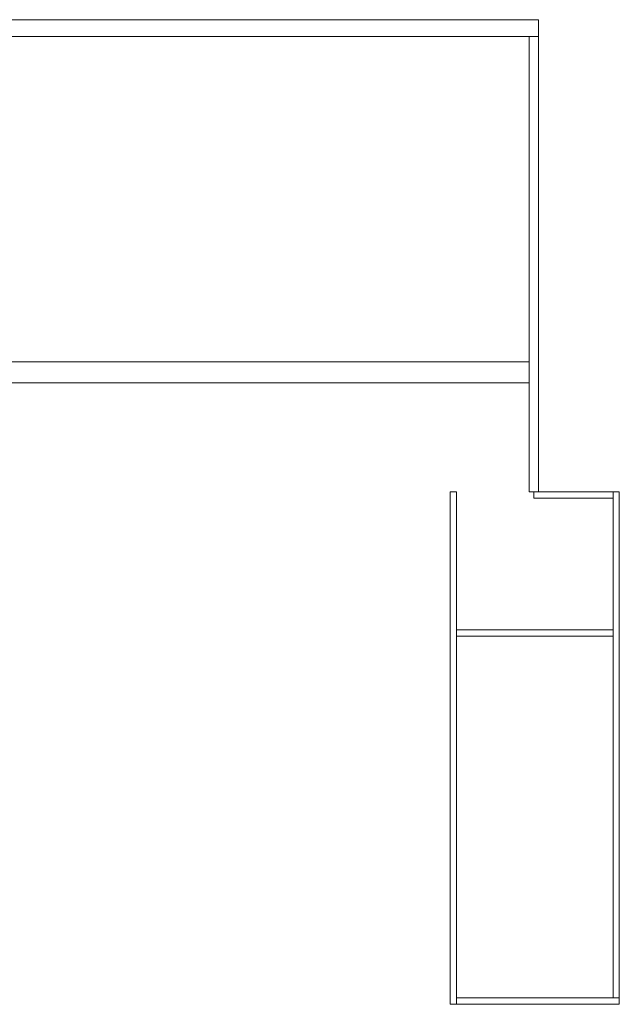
# Model space of a CAD drawing. Header units: millimetres. Extents: x 4476663 to 4477054, y -30323851 to -30323414.
# Tile 196 of 256: x 4476954 to 4476983, y -30323665 to -30323618. Entities that reach past the tile are written whole.
import ezdxf

# ---------------------------------------------------------------- set-up
doc = ezdxf.new("R2010")
doc.units = ezdxf.units.MM
doc.layers.add('IFC-Parede padrão-Contorno', color=44, linetype='Continuous', lineweight=5)
doc.layers.add('IFC-Parede-Contorno', color=42, linetype='Continuous', lineweight=5)

msp = doc.modelspace()

# ---------------------------------------------------------------- linework, layer by layer
at = {"layer": 'IFC-Parede padrão-Contorno', "color": 8, "lineweight": 5}
for p, q in [((4476929.219, -30323618.404), (4476962.44, -30323618.404)), ((4476962.44, -30323618.404), (4476979.04, -30323618.404)), ((4476979.04, -30323618.76), (4476979.04, -30323618.404)), ((4476979.04, -30323618.908), (4476979.04, -30323618.76)), ((4476939.197, -30323619.204), (4476979.04, -30323619.204)), ((4476978.6, -30323623.299), (4476978.6, -30323619.204)), ((4476979.04, -30323619.204), (4476979.04, -30323618.908)), ((4476979.04, -30323625.972), (4476979.04, -30323619.204)), ((4476978.6, -30323634.071), (4476978.6, -30323623.299)), ((4476979.04, -30323630.067), (4476979.04, -30323625.972)), ((4476979.04, -30323640.839), (4476979.04, -30323630.067)), ((4476978.6, -30323640.839), (4476978.6, -30323634.071)), ((4476940.717, -30323634.658), (4476965.189, -30323634.658)), ((4476965.189, -30323634.658), (4476978.6, -30323634.658)), ((4476951.719, -30323635.658), (4476954.407, -30323635.658)), ((4476954.407, -30323635.658), (4476978.6, -30323635.658)), ((4476974.84, -30323645.524), (4476974.84, -30323640.839)), ((4476974.84, -30323640.839), (4476974.946, -30323640.839)), ((4476974.946, -30323640.839), (4476975.003, -30323640.839)), ((4476975.003, -30323640.839), (4476975.14, -30323640.839)), ((4476975.14, -30323649.449), (4476975.14, -30323640.839)), ((4476978.6, -30323640.839), (4476978.683, -30323640.839)), ((4476978.683, -30323640.839), (4476978.902, -30323640.839)), ((4476982.59, -30323641.738), (4476982.59, -30323640.839)), ((4476982.59, -30323640.839), (4476982.619, -30323640.839)), ((4476982.619, -30323640.839), (4476982.63, -30323640.839)), ((4476982.63, -30323640.839), (4476982.89, -30323640.839)), ((4476982.89, -30323643.213), (4476982.89, -30323640.839)), ((4476982.59, -30323662.515), (4476982.59, -30323641.738)), ((4476982.89, -30323644.111), (4476982.89, -30323643.213)), ((4476982.89, -30323664.889), (4476982.89, -30323644.111)), ((4476974.84, -30323656.579), (4476974.84, -30323645.524)), ((4476975.14, -30323647.389), (4476975.875, -30323647.389)), ((4476975.875, -30323647.389), (4476982.311, -30323647.389)), ((4476982.311, -30323647.389), (4476982.59, -30323647.389)), ((4476975.14, -30323647.689), (4476981.576, -30323647.689)), ((4476981.576, -30323647.689), (4476981.854, -30323647.689)), ((4476981.854, -30323647.689), (4476982.59, -30323647.689)), ((4476975.14, -30323654.134), (4476975.14, -30323649.449)), ((4476975.14, -30323665.189), (4476975.14, -30323654.134)), ((4476974.84, -30323665.189), (4476974.84, -30323656.579)), ((4476982.59, -30323664.889), (4476982.59, -30323662.515)), ((4476974.84, -30323665.189), (4476974.897, -30323665.189)), ((4476974.897, -30323665.189), (4476975.034, -30323665.189)), ((4476975.034, -30323665.189), (4476975.14, -30323665.189)), ((4476975.14, -30323664.889), (4476975.675, -30323664.889)), ((4476975.14, -30323665.189), (4476975.659, -30323665.189)), ((4476975.659, -30323665.189), (4476982.355, -30323665.189)), ((4476975.675, -30323664.889), (4476976.194, -30323664.889)), ((4476976.194, -30323664.889), (4476982.89, -30323664.889)), ((4476982.355, -30323665.189), (4476982.89, -30323665.189)), ((4476982.89, -30323664.91), (4476982.89, -30323664.889)), ((4476982.89, -30323665.169), (4476982.89, -30323664.91)), ((4476982.89, -30323665.189), (4476982.89, -30323665.169))]:
    msp.add_line(p, q, dxfattribs=at)
at = {"layer": 'IFC-Parede-Contorno', "color": 8, "lineweight": 5}
for p, q in [((4476978.82, -30323640.981), (4476978.82, -30323640.839)), ((4476978.82, -30323640.877), (4476978.82, -30323640.839)), ((4476978.82, -30323640.839), (4476979.373, -30323640.839)), ((4476978.82, -30323641.097), (4476978.82, -30323640.877)), ((4476979.04, -30323640.839), (4476980.893, -30323640.839)), ((4476979.373, -30323640.839), (4476979.581, -30323640.839)), ((4476979.581, -30323640.839), (4476982.345, -30323640.839)), ((4476981.673, -30323640.839), (4476982.59, -30323640.839)), ((4476982.345, -30323640.839), (4476982.59, -30323640.839)), ((4476978.82, -30323641.139), (4476978.82, -30323641.037)), ((4476978.82, -30323641.139), (4476978.82, -30323641.097)), ((4476978.82, -30323641.139), (4476981.673, -30323641.139)), ((4476978.82, -30323641.139), (4476979.581, -30323641.139)), ((4476979.581, -30323641.139), (4476982.345, -30323641.139)), ((4476981.673, -30323641.139), (4476982.59, -30323641.139)), ((4476982.345, -30323641.139), (4476982.59, -30323641.139))]:
    msp.add_line(p, q, dxfattribs=at)

doc.saveas('drawing.dxf')
